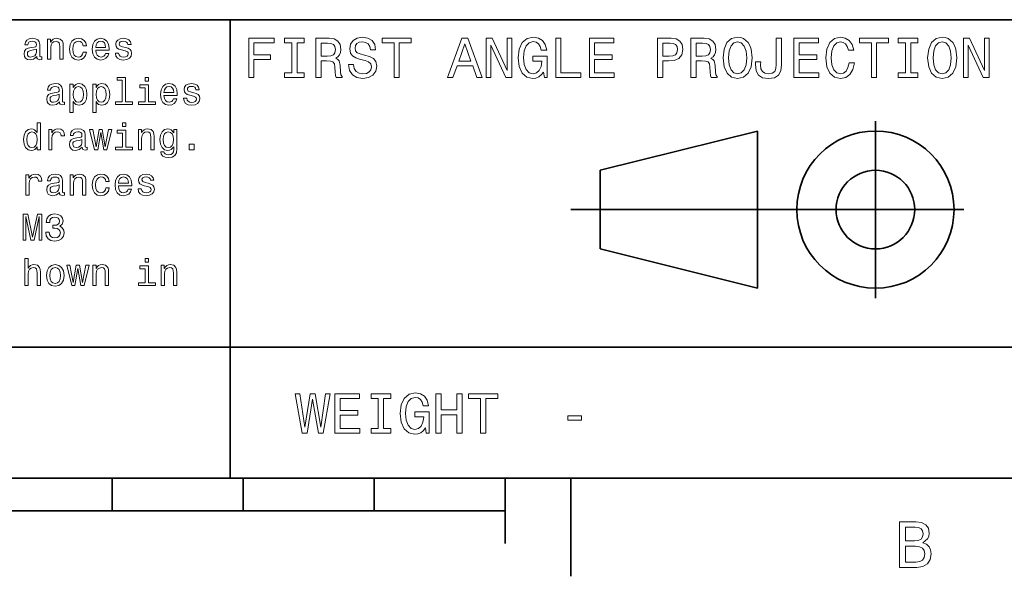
# Model space of a CAD drawing. Extents: x 0 to 420, y 0 to 297.
# Tile 14 of 25: x 273 to 348, y 2 to 45. Entities that reach past the tile are written whole.
import ezdxf

# ---------------------------------------------------------------- set-up
doc = ezdxf.new("R2010")
doc.units = 0

msp = doc.modelspace()

# ---------------------------------------------------------------- linework, layer by layer
at = {"color": 7, "lineweight": 35}
for p, q in [((220, 45), (410, 45)), ((289, 10), (289, 45)), ((338.25, 23.75), (338.25, 37.25)), ((317.25, 33.5), (329.25, 36.5)), ((329.25, 36.5), (329.25, 24.5)), ((317.25, 27.5), (317.25, 33.5)), ((315, 30.5), (345, 30.5)), ((329.25, 24.5), (317.25, 27.5)), ((220, 20), (410, 20)), ((10, 10), (410, 10)), ((220, 10), (410, 10)), ((280, 10), (280, 7.5)), ((290, 10), (290, 7.5)), ((300, 10), (300, 7.5)), ((310, 10), (310, 5)), ((315, 10), (315, 2.5)), ((110, 7.5), (310, 7.5))]:
    msp.add_line(p, q, dxfattribs=at)
at = {"color": 7, "lineweight": 13}
for points in [[(298.425079, 41.577087), (298.031708, 41.577087), (298.118164, 41.118874), (298.33429, 40.781696), (298.667145, 40.578529), (299.11673, 40.505039), (299.561951, 40.574203), (299.894806, 40.764408), (300.106628, 41.062679), (300.184448, 41.456051), (300.119598, 41.810516), (299.938049, 42.039623), (299.644104, 42.190922), (299.250732, 42.30331), (298.913544, 42.385445), (298.693085, 42.480545), (298.567719, 42.618874), (298.528809, 42.835011), (298.567719, 43.029537), (298.680115, 43.17651), (298.853027, 43.275936), (299.09079, 43.310516), (299.332855, 43.267288), (299.523071, 43.150574), (299.648407, 42.956051), (299.708923, 42.69236), (300.102295, 42.69236), (300.102295, 42.701008), (300.033142, 43.107346), (299.829987, 43.409939), (299.510101, 43.600143), (299.07782, 43.664982), (298.688751, 43.600143), (298.386169, 43.418587), (298.19165, 43.137608), (298.122467, 42.774494), (298.17868, 42.450287), (298.342926, 42.229824), (298.602295, 42.082851), (298.956787, 41.970459), (299.306915, 41.871037), (299.570618, 41.775936), (299.73056, 41.637608), (299.786743, 41.412823), (299.734863, 41.183716), (299.600861, 41.010803), (299.397705, 40.902737), (299.134003, 40.868153), (298.840057, 40.915703), (298.615265, 41.054031), (298.472626, 41.278816)], [(305.600861, 40.587173), (305.998566, 40.587173), (306.314117, 41.469017), (307.511536, 41.469017), (307.827087, 40.587173), (308.233429, 40.587173), (307.135437, 43.591496), (306.694519, 43.591496)], [(312.910675, 40.989189), (312.984161, 40.587173), (313.200287, 40.587173), (313.200287, 42.20821), (312.106628, 42.20821), (312.106628, 41.840775), (312.780975, 41.840775), (312.780975, 41.814838), (312.729095, 41.417145), (312.59079, 41.123196), (312.378967, 40.937317), (312.115265, 40.876801), (311.82132, 40.954609), (311.592224, 41.188038), (311.445251, 41.572765), (311.393372, 42.100143), (311.440918, 42.623196), (311.587891, 43.007923), (311.82132, 43.241352), (312.136902, 43.323486), (312.353027, 43.280258), (312.530273, 43.159218), (312.659943, 42.956051), (312.733429, 42.683716), (313.161377, 42.683716), (313.048981, 43.098701), (312.837189, 43.409939), (312.53891, 43.600143), (312.162842, 43.669308), (311.670044, 43.561237), (311.298279, 43.245674), (311.060516, 42.748558), (310.978394, 42.087173), (311.060516, 41.421467), (311.298279, 40.924351), (311.648407, 40.608788), (312.089325, 40.505039), (312.335724, 40.539623), (312.556213, 40.62608), (312.746399, 40.777374)], [(326.622498, 42.087173), (326.700287, 41.412823), (326.925079, 40.915703), (327.275208, 40.608788), (327.733429, 40.505039), (328.187317, 40.608788), (328.541779, 40.915703), (328.762268, 41.412823), (328.844391, 42.087173), (328.762268, 42.757202), (328.667145, 43.029537), (328.541779, 43.254322), (328.187317, 43.561237), (327.971191, 43.639046), (327.733429, 43.669308), (327.270905, 43.561237), (326.920746, 43.258644), (326.700287, 42.761524)], [(336.240631, 41.702446), (336.154175, 41.339336), (336.011536, 41.079967), (335.812683, 40.920025), (335.579254, 40.868153), (335.298279, 40.945965), (335.07782, 41.179394), (334.930847, 41.559795), (334.883301, 42.087173), (334.930847, 42.610229), (335.073486, 42.994953), (335.293945, 43.228386), (335.579254, 43.310516), (335.786743, 43.267288), (335.963989, 43.146252), (336.102325, 42.951729), (336.197418, 42.683716), (336.608093, 42.683716), (336.478394, 43.094379), (336.253601, 43.405617), (335.946686, 43.600143), (335.579254, 43.669308), (335.121033, 43.561237), (334.770905, 43.258644), (334.546112, 42.761524), (334.468323, 42.087173), (334.546112, 41.412823), (334.770905, 40.915703), (335.121033, 40.608788), (335.579254, 40.505039), (335.981262, 40.587173), (336.305481, 40.81628), (336.534607, 41.19236), (336.65564, 41.702446)], [(342.236328, 42.087173), (342.314148, 41.412823), (342.53891, 40.915703), (342.889069, 40.608788), (343.34726, 40.505039), (343.801147, 40.608788), (344.15564, 40.915703), (344.376099, 41.412823), (344.458221, 42.087173), (344.376099, 42.757202), (344.281006, 43.029537), (344.15564, 43.254322), (343.801147, 43.561237), (343.585022, 43.639046), (343.34726, 43.669308), (342.884735, 43.561237), (342.534607, 43.258644), (342.314148, 42.761524)], [(274.236328, 42.176514), (274.236328, 42.16787), (274.250732, 42.069885), (274.293945, 42.000721), (274.475525, 41.945965), (274.61673, 41.969021), (274.61673, 42.164986), (274.556213, 42.156342), (274.475525, 42.193806), (274.461121, 42.309078), (274.461121, 43.110233), (274.426514, 43.314842), (274.325653, 43.458935), (274.149872, 43.545391), (273.902039, 43.577091), (273.659943, 43.542507), (273.481262, 43.444527), (273.368896, 43.291786), (273.331421, 43.090057), (273.331421, 43.072769), (273.559082, 43.072769), (273.579254, 43.193806), (273.64267, 43.280262), (273.746399, 43.332134), (273.893372, 43.352306), (274.034607, 43.337898), (274.135468, 43.29467), (274.195984, 43.219742), (274.216156, 43.115993), (274.20462, 42.994957), (274.158508, 42.934441), (274.043243, 42.905621), (273.827087, 42.882565), (273.579254, 42.830692), (273.403473, 42.738472), (273.299713, 42.594383), (273.268005, 42.381126), (273.296844, 42.190922), (273.386169, 42.049713), (273.530273, 41.960377), (273.729126, 41.928677), (273.997131, 41.989193)], [(275.05188, 41.974785), (275.305481, 41.974785), (275.305481, 42.868156), (275.331421, 43.072769), (275.415009, 43.222622), (275.544678, 43.314842), (275.71759, 43.349426), (275.855927, 43.320606), (275.942383, 43.242798), (275.985596, 43.113113), (276, 42.940201), (276, 41.974785), (276.253601, 41.974785), (276.253601, 42.992077), (276.242096, 43.196686), (276.190216, 43.366714), (276.020172, 43.522335), (275.755066, 43.577091), (275.608093, 43.556919), (275.484161, 43.502163), (275.377533, 43.409943), (275.293945, 43.286022), (275.293945, 43.522335), (275.05188, 43.522335)], [(277.772339, 43.009369), (278.023071, 43.009369), (277.971191, 43.239914), (277.84729, 43.421471), (277.654175, 43.533863), (277.403473, 43.577091), (277.126801, 43.519455), (276.916443, 43.35807), (276.783875, 43.095821), (276.737762, 42.744236), (276.781006, 42.395535), (276.910675, 42.136169), (277.115295, 41.974785), (277.394836, 41.920029), (277.64267, 41.963257), (277.835754, 42.084293), (277.968323, 42.274498), (278.02594, 42.528099), (277.783875, 42.528099), (277.740662, 42.366714), (277.659943, 42.245678), (277.544678, 42.17075), (277.403473, 42.147694), (277.227661, 42.185158), (277.100891, 42.300434), (277.023071, 42.487755), (276.997131, 42.752884), (277.023071, 43.012249), (277.10376, 43.19957), (277.233429, 43.314842), (277.403473, 43.355186), (277.553314, 43.32925), (277.66571, 43.26297), (277.740662, 43.153458)], [(278.74353, 42.675072), (279.757935, 42.675072), (279.760803, 42.793228), (279.714722, 43.124641), (279.587921, 43.372478), (279.386169, 43.522335), (279.118164, 43.577091), (278.855927, 43.519455), (278.654175, 43.35807), (278.524506, 43.095821), (278.478394, 42.75), (278.521637, 42.395535), (278.651306, 42.136169), (278.850159, 41.974785), (279.109528, 41.920029), (279.33429, 41.957493), (279.518738, 42.055477), (279.654175, 42.211098), (279.731995, 42.418591), (279.481293, 42.418591), (279.429413, 42.303314), (279.354492, 42.216858), (279.141235, 42.147694), (278.976959, 42.179398), (278.853027, 42.280262), (278.772339, 42.444527), (278.74353, 42.666428)], [(278.74353, 42.888329), (278.775238, 43.087177), (278.853027, 43.23415), (278.971191, 43.323486), (279.126801, 43.355186), (279.279541, 43.323486), (279.397705, 43.23415), (279.469757, 43.087177), (279.495697, 42.888329)], [(281.014435, 42.876801), (280.76947, 42.934441), (280.587921, 43.000721), (280.527405, 43.136169), (280.544678, 43.23127), (280.605194, 43.300434), (280.703186, 43.343662), (280.844391, 43.36095), (280.979828, 43.343662), (281.086456, 43.291786), (281.15564, 43.213978), (281.184448, 43.110233), (281.432281, 43.110233), (281.432281, 43.115993), (281.389069, 43.303314), (281.270905, 43.450291), (281.086456, 43.542507), (280.844391, 43.577091), (280.599426, 43.542507), (280.420776, 43.447407), (280.30838, 43.306198), (280.273804, 43.127522), (280.299713, 42.954613), (280.380432, 42.833576), (280.51297, 42.74712), (280.706055, 42.6866), (280.988495, 42.617435), (281.161407, 42.545391), (281.20752, 42.487755), (281.224792, 42.401299), (281.198853, 42.29467), (281.1297, 42.213978), (281.017303, 42.162106), (280.867432, 42.144814), (280.708954, 42.162106), (280.593689, 42.222622), (280.515869, 42.320606), (280.484161, 42.456055), (280.239197, 42.456055), (280.279541, 42.225506), (280.397705, 42.058357), (280.585022, 41.957493), (280.844391, 41.920029), (281.115295, 41.957493), (281.314148, 42.058357), (281.435181, 42.219742), (281.478394, 42.430115), (281.446686, 42.611671), (281.357361, 42.735592), (281.210388, 42.816284)], [(290.414978, 40.587173), (290.817017, 40.587173), (290.817017, 41.966137), (292.079254, 41.966137), (292.079254, 42.324924), (290.817017, 42.324924), (290.817017, 43.22406), (292.368866, 43.22406), (292.368866, 43.587173), (290.414978, 43.587173)], [(293.70462, 40.950287), (293.151306, 40.950287), (293.151306, 40.587173), (294.655609, 40.587173), (294.655609, 40.950287), (294.102295, 40.950287), (294.102295, 43.22406), (294.655609, 43.22406), (294.655609, 43.587173), (293.151306, 43.587173), (293.151306, 43.22406), (293.70462, 43.22406)], [(295.541779, 40.587173), (295.943817, 40.587173), (295.943817, 41.853745), (296.354462, 41.853745), (296.657074, 41.840775), (296.84726, 41.780258), (296.951019, 41.637608), (296.994232, 41.382561), (297.015839, 40.993515), (297.041779, 40.738472), (297.093658, 40.587173), (297.547546, 40.587173), (297.547546, 40.669308), (297.44812, 40.790344), (297.413544, 41.015129), (297.383301, 41.499279), (297.309784, 41.858067), (297.210388, 41.970459), (297.054749, 42.052593), (297.227661, 42.16066), (297.348694, 42.311958), (297.426514, 42.502159), (297.452454, 42.731266), (297.391937, 43.094379), (297.219025, 43.366714), (296.933716, 43.530979), (296.544678, 43.587173), (295.541779, 43.587173)], [(296.432281, 43.219738), (296.695953, 43.193802), (296.881836, 43.111668), (296.998566, 42.960373), (297.037476, 42.722622), (296.994232, 42.471901), (296.877533, 42.320602), (296.67868, 42.242794), (296.406342, 42.22118), (295.943817, 42.22118), (295.943817, 43.219738)], [(301.511536, 40.587173), (301.90921, 40.587173), (301.90921, 43.22406), (302.817017, 43.22406), (302.817017, 43.587173), (300.599426, 43.587173), (300.599426, 43.22406), (301.511536, 43.22406)], [(306.452454, 41.836452), (306.914978, 43.159218), (307.377533, 41.836452)], [(308.531708, 40.587173), (308.890503, 40.587173), (308.890503, 43.046829), (310.040344, 40.587173), (310.502869, 40.587173), (310.502869, 43.587173), (310.139771, 43.587173), (310.139771, 41.127518), (309.002869, 43.587173), (308.531708, 43.587173)], [(313.844391, 40.587173), (315.772339, 40.587173), (315.772339, 40.950287), (314.242065, 40.950287), (314.242065, 43.587173), (313.844391, 43.587173)], [(316.416443, 40.587173), (318.318451, 40.587173), (318.318451, 40.950287), (316.814117, 40.950287), (316.814117, 41.966137), (318.154175, 41.966137), (318.154175, 42.324924), (316.814117, 42.324924), (316.814117, 43.22406), (318.283875, 43.22406), (318.283875, 43.587173), (316.416443, 43.587173)], [(321.61673, 40.587173), (322.014404, 40.587173), (322.014404, 41.853745), (322.455322, 41.853745), (322.900574, 41.875359), (323.255035, 42.026653), (323.484161, 42.320602), (323.561951, 42.722622), (323.501434, 43.094379), (323.328552, 43.366714), (323.043243, 43.530979), (322.654175, 43.587173), (321.61673, 43.587173)], [(322.546112, 43.219738), (322.805481, 43.193802), (322.995667, 43.111668), (323.108063, 42.960373), (323.146973, 42.722622), (323.10376, 42.471901), (322.98703, 42.320602), (322.788177, 42.242794), (322.515869, 42.22118), (322.014404, 42.22118), (322.014404, 43.219738)], [(324.167145, 40.587173), (324.569153, 40.587173), (324.569153, 41.853745), (324.979828, 41.853745), (325.28241, 41.840775), (325.472626, 41.780258), (325.576385, 41.637608), (325.619598, 41.382561), (325.641205, 40.993515), (325.667145, 40.738472), (325.719025, 40.587173), (326.172913, 40.587173), (326.172913, 40.669308), (326.073486, 40.790344), (326.03891, 41.015129), (326.008636, 41.499279), (325.93515, 41.858067), (325.835754, 41.970459), (325.680115, 42.052593), (325.853027, 42.16066), (325.97406, 42.311958), (326.05188, 42.502159), (326.07782, 42.731266), (326.017303, 43.094379), (325.844391, 43.366714), (325.559082, 43.530979), (325.170044, 43.587173), (324.167145, 43.587173)], [(325.057648, 43.219738), (325.32132, 43.193802), (325.507202, 43.111668), (325.623932, 42.960373), (325.662842, 42.722622), (325.619598, 42.471901), (325.502869, 42.320602), (325.304047, 42.242794), (325.031708, 42.22118), (324.569153, 42.22118), (324.569153, 43.219738)], [(327.037476, 42.087173), (327.085022, 42.610229), (327.227661, 42.994953), (327.44812, 43.228386), (327.733429, 43.310516), (328.014404, 43.228386), (328.234863, 42.990631), (328.377533, 42.605904), (328.429413, 42.087173), (328.377533, 41.564117), (328.234863, 41.179394), (328.014404, 40.945965), (327.733429, 40.868153), (327.44812, 40.945965), (327.227661, 41.179394), (327.085022, 41.559795)], [(330.681549, 41.581409), (330.651306, 41.261524), (330.560516, 41.041065), (330.374634, 40.907059), (330.089355, 40.868153), (329.80835, 40.907059), (329.622498, 41.032417), (329.514404, 41.25288), (329.484161, 41.572765), (329.492798, 41.788902), (329.10376, 41.788902), (329.095093, 41.568443), (329.146973, 41.088615), (329.324219, 40.75576), (329.631134, 40.569881), (330.085022, 40.505039), (330.534576, 40.569881), (330.841492, 40.75576), (331.018738, 41.084293), (331.074921, 41.564117), (331.074921, 43.587173), (330.681549, 43.587173)], [(332.030273, 40.587173), (333.932281, 40.587173), (333.932281, 40.950287), (332.427948, 40.950287), (332.427948, 41.966137), (333.768005, 41.966137), (333.768005, 42.324924), (332.427948, 42.324924), (332.427948, 43.22406), (333.897705, 43.22406), (333.897705, 43.587173), (332.030273, 43.587173)], [(337.943817, 40.587173), (338.341492, 40.587173), (338.341492, 43.22406), (339.249298, 43.22406), (339.249298, 43.587173), (337.031708, 43.587173), (337.031708, 43.22406), (337.943817, 43.22406)], [(340.546112, 40.950287), (339.992798, 40.950287), (339.992798, 40.587173), (341.497131, 40.587173), (341.497131, 40.950287), (340.943817, 40.950287), (340.943817, 43.22406), (341.497131, 43.22406), (341.497131, 43.587173), (339.992798, 43.587173), (339.992798, 43.22406), (340.546112, 43.22406)], [(342.651306, 42.087173), (342.698853, 42.610229), (342.841492, 42.994953), (343.061981, 43.228386), (343.34726, 43.310516), (343.628265, 43.228386), (343.848724, 42.990631), (343.991364, 42.605904), (344.043243, 42.087173), (343.991364, 41.564117), (343.848724, 41.179394), (343.628265, 40.945965), (343.34726, 40.868153), (343.061981, 40.945965), (342.841492, 41.179394), (342.698853, 41.559795)], [(344.963989, 40.587173), (345.322784, 40.587173), (345.322784, 43.046829), (346.472626, 40.587173), (346.935181, 40.587173), (346.935181, 43.587173), (346.572052, 43.587173), (346.572052, 41.127518), (345.435181, 43.587173), (344.963989, 43.587173)], [(274.20752, 42.516571), (274.172913, 42.366714), (274.080688, 42.251442), (273.942383, 42.176514), (273.772339, 42.150578), (273.662842, 42.164986), (273.585022, 42.211098), (273.536041, 42.291786), (273.521637, 42.404179), (273.533142, 42.505043), (273.579254, 42.577091), (273.763702, 42.657784), (273.997131, 42.692364), (274.20752, 42.761528)], [(280.760803, 40.375362), (280.760803, 38.732712), (280.239197, 38.732712), (280.239197, 38.519455), (281.533142, 38.519455), (281.533142, 38.732712), (281.014435, 38.732712), (281.014435, 40.588619), (280.363129, 40.588619), (280.363129, 40.375362)], [(282.775238, 40.588619), (282.507202, 40.588619), (282.507202, 40.300434), (282.775238, 40.300434)], [(275.971191, 38.721184), (275.971191, 38.71254), (275.985596, 38.614555), (276.028839, 38.545391), (276.210388, 38.490635), (276.351593, 38.513691), (276.351593, 38.709656), (276.291077, 38.701012), (276.210388, 38.738476), (276.195984, 38.853748), (276.195984, 39.654903), (276.161377, 39.859512), (276.060516, 40.003605), (275.884735, 40.090061), (275.636902, 40.121761), (275.394836, 40.087177), (275.216156, 39.989197), (275.10376, 39.836456), (275.066284, 39.634727), (275.066284, 39.617439), (275.293945, 39.617439), (275.314148, 39.738476), (275.377533, 39.824932), (275.481262, 39.876804), (275.628265, 39.896976), (275.76947, 39.882568), (275.870331, 39.83934), (275.930847, 39.764412), (275.951019, 39.660664), (275.939484, 39.539627), (275.893372, 39.479111), (275.778107, 39.450291), (275.561981, 39.427235), (275.314148, 39.375362), (275.138336, 39.283142), (275.034607, 39.139053), (275.002899, 38.925797), (275.031708, 38.735592), (275.121033, 38.594383), (275.265137, 38.505047), (275.463989, 38.473347), (275.731995, 38.533863)], [(277.02594, 39.827812), (277.02594, 40.067005), (276.772339, 40.067005), (276.772339, 37.920033), (277.02594, 37.920033), (277.02594, 38.755768), (277.115295, 38.620319), (277.216156, 38.530983), (277.469757, 38.464699), (277.711823, 38.519455), (277.902039, 38.68372), (278.02594, 38.943085), (278.072052, 39.29467), (278.02594, 39.643375), (277.902039, 39.90274), (277.711823, 40.064125), (277.469757, 40.121761), (277.331421, 40.104469), (277.213257, 40.049713), (277.112396, 39.957497)], [(277.426514, 38.692364), (277.2565, 38.729828), (277.132568, 38.845104), (277.054779, 39.032425), (277.028839, 39.29467), (277.054779, 39.554039), (277.132568, 39.741356), (277.2565, 39.853748), (277.426514, 39.894096), (277.582153, 39.853748), (277.706055, 39.738476), (277.783875, 39.551155), (277.812683, 39.29467), (277.783875, 39.035305), (277.706055, 38.845104), (277.582153, 38.729828)], [(278.760803, 39.827812), (278.760803, 40.067005), (278.507202, 40.067005), (278.507202, 37.920033), (278.760803, 37.920033), (278.760803, 38.755768), (278.850159, 38.620319), (278.951019, 38.530983), (279.20462, 38.464699), (279.446686, 38.519455), (279.636902, 38.68372), (279.760803, 38.943085), (279.806915, 39.29467), (279.760803, 39.643375), (279.636902, 39.90274), (279.446686, 40.064125), (279.20462, 40.121761), (279.066284, 40.104469), (278.948151, 40.049713), (278.84729, 39.957497)], [(279.161407, 38.692364), (278.991364, 38.729828), (278.867432, 38.845104), (278.789642, 39.032425), (278.763702, 39.29467), (278.789642, 39.554039), (278.867432, 39.741356), (278.991364, 39.853748), (279.161407, 39.894096), (279.317017, 39.853748), (279.440918, 39.738476), (279.518738, 39.551155), (279.547546, 39.29467), (279.518738, 39.035305), (279.440918, 38.845104), (279.317017, 38.729828)], [(282.766571, 38.732712), (282.766571, 40.015133), (282.115295, 40.015133), (282.115295, 39.798992), (282.51297, 39.798992), (282.51297, 38.732712), (281.994263, 38.732712), (281.994263, 38.519455), (283.291077, 38.519455), (283.291077, 38.732712)], [(283.948151, 39.219742), (284.962555, 39.219742), (284.965424, 39.337898), (284.919312, 39.669312), (284.792511, 39.917149), (284.59079, 40.067005), (284.322784, 40.121761), (284.060547, 40.064125), (283.858795, 39.90274), (283.729126, 39.640491), (283.683014, 39.29467), (283.726227, 38.940205), (283.855927, 38.68084), (284.054779, 38.519455), (284.314148, 38.464699), (284.53891, 38.502163), (284.723358, 38.600147), (284.858795, 38.755768), (284.936615, 38.963261), (284.685883, 38.963261), (284.634033, 38.847984), (284.559082, 38.761528), (284.345825, 38.692364), (284.18158, 38.724068), (284.057648, 38.824932), (283.976959, 38.989197), (283.948151, 39.211098)], [(283.948151, 39.432999), (283.979828, 39.631847), (284.057648, 39.77882), (284.175812, 39.868156), (284.331421, 39.899857), (284.484161, 39.868156), (284.602325, 39.77882), (284.674377, 39.631847), (284.700317, 39.432999)], [(286.219025, 39.421471), (285.97406, 39.479111), (285.792511, 39.545391), (285.731995, 39.68084), (285.749298, 39.77594), (285.809814, 39.845104), (285.907806, 39.888332), (286.049011, 39.905621), (286.184448, 39.888332), (286.291077, 39.836456), (286.360229, 39.758648), (286.389069, 39.654903), (286.636902, 39.654903), (286.636902, 39.660664), (286.593689, 39.847984), (286.475525, 39.994961), (286.291077, 40.087177), (286.049011, 40.121761), (285.804047, 40.087177), (285.625366, 39.992077), (285.513, 39.850868), (285.478394, 39.672192), (285.504333, 39.499283), (285.585022, 39.378246), (285.71759, 39.29179), (285.910675, 39.23127), (286.193115, 39.162106), (286.365997, 39.090061), (286.412109, 39.032425), (286.429413, 38.945969), (286.403473, 38.83934), (286.33429, 38.758648), (286.221924, 38.706776), (286.072052, 38.689484), (285.913574, 38.706776), (285.798279, 38.767292), (285.720459, 38.865276), (285.688782, 39.000725), (285.443817, 39.000725), (285.484161, 38.770176), (285.602325, 38.603027), (285.789642, 38.502163), (286.049011, 38.464699), (286.319885, 38.502163), (286.518738, 38.603027), (286.639771, 38.764412), (286.683014, 38.974785), (286.651306, 39.156342), (286.561981, 39.280262), (286.415009, 39.360954)], [(275.942383, 39.061241), (275.907776, 38.911385), (275.815582, 38.796112), (275.677246, 38.721184), (275.507202, 38.695248), (275.397705, 38.709656), (275.319885, 38.755768), (275.270905, 38.836456), (275.2565, 38.948849), (275.268005, 39.049713), (275.314148, 39.121761), (275.498566, 39.202454), (275.731995, 39.237034), (275.942383, 39.306198)], [(274.268005, 35.303314), (274.268005, 35.064121), (274.521637, 35.064121), (274.521637, 37.133286), (274.270905, 37.133286), (274.270905, 36.375359), (274.07782, 36.594379), (273.959656, 36.646255), (273.824219, 36.666428), (273.579254, 36.608791), (273.389069, 36.447407), (273.265137, 36.188042), (273.221924, 35.839336), (273.265137, 35.490635), (273.389069, 35.228386), (273.579254, 35.064121), (273.824219, 35.009365), (273.959656, 35.029541), (274.080688, 35.081413)], [(281.040344, 37.133286), (280.772339, 37.133286), (280.772339, 36.8451), (281.040344, 36.8451)], [(273.867432, 36.438763), (274.034607, 36.398415), (274.161377, 36.286022), (274.236328, 36.098701), (274.265137, 35.839336), (274.236328, 35.577091), (274.161377, 35.389771), (274.034607, 35.274494), (273.867432, 35.23703), (273.708954, 35.274494), (273.587891, 35.389771), (273.507202, 35.579971), (273.481262, 35.839336), (273.507202, 36.095821), (273.587891, 36.283142), (273.708954, 36.398415)], [(275.146973, 35.064121), (275.400574, 35.064121), (275.400574, 35.948849), (275.426514, 36.162106), (275.504333, 36.314842), (275.631134, 36.407063), (275.801147, 36.438763), (275.927979, 36.418587), (276.023071, 36.36095), (276.080688, 36.26297), (276.100891, 36.130405), (276.357361, 36.130405), (276.322784, 36.363834), (276.227661, 36.530979), (276.069183, 36.631844), (275.853027, 36.666428), (275.706055, 36.643372), (275.579254, 36.585735), (275.466858, 36.487751), (275.377533, 36.355186), (275.377533, 36.611671), (275.146973, 36.611671)], [(277.706055, 35.26585), (277.706055, 35.257206), (277.720459, 35.159222), (277.763702, 35.090057), (277.945251, 35.035301), (278.086456, 35.058357), (278.086456, 35.254322), (278.02594, 35.245678), (277.945251, 35.283142), (277.930847, 35.398415), (277.930847, 36.19957), (277.896271, 36.404179), (277.79541, 36.548271), (277.619598, 36.634727), (277.371765, 36.666428), (277.1297, 36.631844), (276.951019, 36.533863), (276.838623, 36.381123), (276.801147, 36.179394), (276.801147, 36.162106), (277.028839, 36.162106), (277.049011, 36.283142), (277.112396, 36.369598), (277.216156, 36.421471), (277.363129, 36.441643), (277.504333, 36.427235), (277.605194, 36.384007), (277.66571, 36.309078), (277.685883, 36.20533), (277.674377, 36.084293), (277.628265, 36.023777), (277.51297, 35.994957), (277.296844, 35.971901), (277.049011, 35.920029), (276.873199, 35.827808), (276.76947, 35.68372), (276.737762, 35.470463), (276.766571, 35.280258), (276.855927, 35.13905), (277, 35.049713), (277.198853, 35.018013), (277.466858, 35.078529)], [(278.887634, 35.064121), (279.118164, 36.378242), (279.348724, 35.064121), (279.59079, 35.064121), (279.971191, 36.611671), (279.726227, 36.611671), (279.469757, 35.29755), (279.242096, 36.611671), (278.991364, 36.611671), (278.763702, 35.29755), (278.507202, 36.611671), (278.265137, 36.611671), (278.645538, 35.064121)], [(281.031708, 35.277378), (281.031708, 36.559799), (280.380432, 36.559799), (280.380432, 36.343658), (280.778107, 36.343658), (280.778107, 35.277378), (280.259369, 35.277378), (280.259369, 35.064121), (281.556213, 35.064121), (281.556213, 35.277378)], [(281.991364, 35.064121), (282.244965, 35.064121), (282.244965, 35.957493), (282.270905, 36.162106), (282.354492, 36.311958), (282.484161, 36.404179), (282.657074, 36.438763), (282.79541, 36.409943), (282.881866, 36.332134), (282.925079, 36.20245), (282.939484, 36.029541), (282.939484, 35.064121), (283.193085, 35.064121), (283.193085, 36.081413), (283.18158, 36.286022), (283.1297, 36.456051), (282.959656, 36.611671), (282.69455, 36.666428), (282.547546, 36.646255), (282.423645, 36.591499), (282.317017, 36.499279), (282.233459, 36.375359), (282.233459, 36.611671), (281.991364, 36.611671)], [(284.930847, 35.133286), (284.930847, 36.611671), (284.688782, 36.611671), (284.688782, 36.36095), (284.489929, 36.588615), (284.368896, 36.646255), (284.233459, 36.666428), (283.988495, 36.608791), (283.798279, 36.447407), (283.674377, 36.188042), (283.631134, 35.839336), (283.674377, 35.487751), (283.798279, 35.228386), (283.988495, 35.064121), (284.233459, 35.009365), (284.371765, 35.029541), (284.487061, 35.081413), (284.688782, 35.300434), (284.688782, 35.081413), (284.66571, 34.908501), (284.602325, 34.784584), (284.481293, 34.712536), (284.299713, 34.6866), (284.141235, 34.703892), (284.028839, 34.74712), (283.962555, 34.822048), (283.942383, 34.922913), (283.697418, 34.922913), (283.697418, 34.911385), (283.734894, 34.726944), (283.850159, 34.588615), (284.034607, 34.499279), (284.285309, 34.467579), (284.585022, 34.510807), (284.783875, 34.631844), (284.896271, 34.84222)], [(283.893372, 35.839336), (283.919312, 36.095821), (283.997131, 36.286022), (284.118164, 36.398415), (284.279541, 36.438763), (284.449585, 36.398415), (284.576385, 36.286022), (284.654205, 36.095821), (284.683014, 35.839336), (284.654205, 35.577091), (284.576385, 35.389771), (284.449585, 35.274494), (284.279541, 35.23703), (284.118164, 35.274494), (283.997131, 35.389771), (283.919312, 35.579971)], [(277.677246, 35.605907), (277.64267, 35.456051), (277.550446, 35.340778), (277.412109, 35.26585), (277.242096, 35.239914), (277.132568, 35.254322), (277.054779, 35.300434), (277.005768, 35.381123), (276.991364, 35.493515), (277.002899, 35.594379), (277.049011, 35.666428), (277.233429, 35.74712), (277.466858, 35.7817), (277.677246, 35.850864)], [(285.858795, 35.064121), (286.2565, 35.064121), (286.2565, 35.493515), (285.858795, 35.493515)], [(273.412109, 31.608791), (273.66571, 31.608791), (273.66571, 32.493519), (273.69165, 32.706776), (273.76947, 32.859512), (273.896271, 32.951733), (274.066284, 32.983433), (274.193085, 32.963257), (274.288208, 32.905621), (274.345825, 32.80764), (274.365997, 32.675076), (274.622498, 32.675076), (274.587891, 32.908504), (274.492798, 33.075649), (274.33429, 33.176514), (274.118164, 33.211098), (273.971191, 33.188042), (273.844391, 33.130405), (273.731995, 33.032421), (273.64267, 32.899857), (273.64267, 33.156342), (273.412109, 33.156342)], [(275.971191, 31.81052), (275.971191, 31.801874), (275.985596, 31.703892), (276.028839, 31.634727), (276.210388, 31.579973), (276.351593, 31.603027), (276.351593, 31.798992), (276.291077, 31.790348), (276.210388, 31.827812), (276.195984, 31.943085), (276.195984, 32.74424), (276.161377, 32.948849), (276.060516, 33.092941), (275.884735, 33.179398), (275.636902, 33.211098), (275.394836, 33.176514), (275.216156, 33.078533), (275.10376, 32.925793), (275.066284, 32.724064), (275.066284, 32.706776), (275.293945, 32.706776), (275.314148, 32.827812), (275.377533, 32.914268), (275.481262, 32.966141), (275.628265, 32.986313), (275.76947, 32.971905), (275.870331, 32.928677), (275.930847, 32.853748), (275.951019, 32.75), (275.939484, 32.628963), (275.893372, 32.568447), (275.778107, 32.539627), (275.561981, 32.516571), (275.314148, 32.464699), (275.138336, 32.372478), (275.034607, 32.22839), (275.002899, 32.015133), (275.031708, 31.82493), (275.121033, 31.68372), (275.265137, 31.594381), (275.463989, 31.562681), (275.731995, 31.623201)], [(276.786743, 31.608791), (277.040344, 31.608791), (277.040344, 32.502163), (277.066284, 32.706776), (277.149872, 32.856628), (277.279541, 32.948849), (277.452454, 32.983433), (277.59079, 32.954613), (277.677246, 32.876804), (277.720459, 32.74712), (277.734894, 32.574211), (277.734894, 31.608791), (277.988495, 31.608791), (277.988495, 32.626083), (277.976959, 32.830692), (277.925079, 33.000721), (277.755066, 33.156342), (277.489929, 33.211098), (277.342957, 33.190926), (277.219025, 33.136169), (277.112396, 33.043949), (277.028839, 32.920029), (277.028839, 33.156342), (276.786743, 33.156342)], [(279.507202, 32.643372), (279.757935, 32.643372), (279.706055, 32.87392), (279.582153, 33.055477), (279.389069, 33.16787), (279.138336, 33.211098), (278.861694, 33.153461), (278.651306, 32.992077), (278.518738, 32.729828), (278.472626, 32.378242), (278.515869, 32.029541), (278.645538, 31.770174), (278.850159, 31.608791), (279.1297, 31.554037), (279.377533, 31.597263), (279.570618, 31.718302), (279.703186, 31.908503), (279.760803, 32.162106), (279.518738, 32.162106), (279.475525, 32.000721), (279.394836, 31.879684), (279.279541, 31.804756), (279.138336, 31.781702), (278.962555, 31.819166), (278.835754, 31.934441), (278.757935, 32.121761), (278.731995, 32.38689), (278.757935, 32.646255), (278.838623, 32.833576), (278.968323, 32.948849), (279.138336, 32.989193), (279.288208, 32.963257), (279.400574, 32.896976), (279.475525, 32.787464)], [(280.478394, 32.309078), (281.492798, 32.309078), (281.495697, 32.427235), (281.449585, 32.758648), (281.322784, 33.006485), (281.121063, 33.156342), (280.853027, 33.211098), (280.59079, 33.153461), (280.389069, 32.992077), (280.259369, 32.729828), (280.213257, 32.384007), (280.2565, 32.029541), (280.386169, 31.770174), (280.585022, 31.608791), (280.844391, 31.554037), (281.069183, 31.591501), (281.253601, 31.689484), (281.389069, 31.845102), (281.466858, 32.052597), (281.216156, 32.052597), (281.164276, 31.937321), (281.089355, 31.850866), (280.876099, 31.781702), (280.711823, 31.813402), (280.587921, 31.914267), (280.507202, 32.078533), (280.478394, 32.300434)], [(282.749298, 32.510807), (282.504333, 32.568447), (282.322784, 32.634727), (282.262268, 32.770176), (282.279541, 32.865276), (282.340088, 32.934441), (282.438049, 32.977669), (282.579254, 32.994957), (282.714722, 32.977669), (282.82135, 32.925793), (282.890503, 32.847984), (282.919312, 32.74424), (283.167175, 32.74424), (283.167175, 32.75), (283.123932, 32.937321), (283.005768, 33.084297), (282.82135, 33.176514), (282.579254, 33.211098), (282.33432, 33.176514), (282.15564, 33.081413), (282.043243, 32.940205), (282.008667, 32.761528), (282.034607, 32.588619), (282.115295, 32.467583), (282.247864, 32.381126), (282.440948, 32.320606), (282.723358, 32.251442), (282.896271, 32.179398), (282.942383, 32.121761), (282.959656, 32.035305), (282.933716, 31.928677), (282.864563, 31.847984), (282.752167, 31.796112), (282.602325, 31.77882), (282.443817, 31.796112), (282.328552, 31.85663), (282.250732, 31.954613), (282.219025, 32.090061), (281.97406, 32.090061), (282.014435, 31.859512), (282.132568, 31.692366), (282.319885, 31.591501), (282.579254, 31.554037), (282.850159, 31.591501), (283.049011, 31.692366), (283.170044, 31.853748), (283.213257, 32.064121), (283.18158, 32.245678), (283.092224, 32.369598), (282.945251, 32.450291)], [(275.942383, 32.150578), (275.907776, 32.000721), (275.815582, 31.885448), (275.677246, 31.81052), (275.507202, 31.784584), (275.397705, 31.798992), (275.319885, 31.845102), (275.270905, 31.925795), (275.2565, 32.038185), (275.268005, 32.13905), (275.314148, 32.211098), (275.498566, 32.29179), (275.731995, 32.32637), (275.942383, 32.395535)], [(280.478394, 32.522335), (280.510101, 32.721184), (280.587921, 32.868156), (280.706055, 32.957493), (280.861694, 32.989193), (281.014435, 32.957493), (281.132568, 32.868156), (281.20462, 32.721184), (281.23056, 32.522335)], [(273.193085, 28.15346), (273.415009, 28.15346), (273.415009, 29.969021), (273.789642, 28.15346), (274.037476, 28.15346), (274.409241, 29.969021), (274.409241, 28.15346), (274.634003, 28.15346), (274.634003, 30.15346), (274.28244, 30.15346), (273.913544, 28.389771), (273.547546, 30.15346), (273.193085, 30.15346)], [(274.922211, 28.781702), (274.922211, 28.761528), (274.968323, 28.484871), (275.10376, 28.277378), (275.317017, 28.144814), (275.599426, 28.095823), (275.899139, 28.144814), (276.123932, 28.271616), (276.268005, 28.473345), (276.319885, 28.73271), (276.296844, 28.902739), (276.233429, 29.041067), (276.1297, 29.147696), (275.991364, 29.225506), (276.17868, 29.381124), (276.244965, 29.628963), (276.201752, 29.853748), (276.07782, 30.023777), (275.876099, 30.130405), (275.599426, 30.16787), (275.340057, 30.121759), (275.141235, 29.994959), (275.011536, 29.793228), (274.968323, 29.525217), (274.968323, 29.505045), (275.224792, 29.505045), (275.247864, 29.689482), (275.322784, 29.822048), (275.443817, 29.902739), (275.613831, 29.931557), (275.763702, 29.908503), (275.873199, 29.847984), (275.939484, 29.750002), (275.965424, 29.617435), (275.939484, 29.476227), (275.870331, 29.381124), (275.749298, 29.323488), (275.585022, 29.306198), (275.472626, 29.309078), (275.472626, 29.081413), (275.613831, 29.087177), (275.79541, 29.061241), (275.930847, 28.992077), (276.011536, 28.879684), (276.040344, 28.73271), (276.008667, 28.565563), (275.925079, 28.441645), (275.792511, 28.363834), (275.61673, 28.337898), (275.435181, 28.366716), (275.302612, 28.453171), (275.219025, 28.591499), (275.187317, 28.781702)], [(273.317017, 24.698128), (273.570618, 24.698128), (273.570618, 25.591499), (273.596558, 25.79611), (273.680115, 25.945967), (273.809814, 26.038185), (273.982727, 26.072767), (274.121033, 26.043949), (274.20752, 25.966139), (274.250732, 25.836456), (274.265137, 25.663546), (274.265137, 24.698128), (274.518738, 24.698128), (274.518738, 25.71542), (274.507202, 25.920031), (274.455353, 26.090059), (274.285309, 26.245678), (274.020172, 26.300434), (273.876099, 26.28026), (273.752167, 26.225506), (273.648438, 26.13905), (273.570618, 26.020895), (273.570618, 26.767292), (273.317017, 26.767292)], [(282.775238, 26.767292), (282.507202, 26.767292), (282.507202, 26.479107), (282.775238, 26.479107)], [(274.976959, 25.470463), (275.023071, 25.118877), (275.15564, 24.85951), (275.365997, 24.698128), (275.648438, 24.643373), (275.927979, 24.698128), (276.138336, 24.856628), (276.270905, 25.115995), (276.319885, 25.470463), (276.270905, 25.822046), (276.138336, 26.084295), (275.927979, 26.242796), (275.648438, 26.300434), (275.365997, 26.242796), (275.15564, 26.081413), (275.023071, 25.822046)], [(275.236328, 25.473343), (275.262268, 25.73271), (275.342957, 25.920031), (275.472626, 26.035303), (275.648438, 26.075649), (275.82135, 26.035303), (275.951019, 25.922911), (276.031708, 25.73271), (276.060516, 25.473343), (276.031708, 25.211096), (275.951019, 25.020895), (275.82135, 24.905621), (275.648438, 24.868156), (275.472626, 24.905621), (275.342957, 25.020895), (275.262268, 25.211096)], [(277.15274, 24.698128), (277.383301, 26.012249), (277.613831, 24.698128), (277.855927, 24.698128), (278.236328, 26.245678), (277.991364, 26.245678), (277.734894, 24.931557), (277.507202, 26.245678), (277.2565, 26.245678), (277.028839, 24.931557), (276.772339, 26.245678), (276.530273, 26.245678), (276.910675, 24.698128)], [(278.521637, 24.698128), (278.775238, 24.698128), (278.775238, 25.591499), (278.801178, 25.79611), (278.884735, 25.945967), (279.014404, 26.038185), (279.187317, 26.072767), (279.325653, 26.043949), (279.412109, 25.966139), (279.455353, 25.836456), (279.469757, 25.663546), (279.469757, 24.698128), (279.723358, 24.698128), (279.723358, 25.71542), (279.711823, 25.920031), (279.659943, 26.090059), (279.489929, 26.245678), (279.224792, 26.300434), (279.07782, 26.28026), (278.953918, 26.225506), (278.84729, 26.133286), (278.763702, 26.009367), (278.763702, 26.245678), (278.521637, 26.245678)], [(282.766571, 24.911385), (282.766571, 26.193806), (282.115295, 26.193806), (282.115295, 25.977667), (282.51297, 25.977667), (282.51297, 24.911385), (281.994263, 24.911385), (281.994263, 24.698128), (283.291077, 24.698128), (283.291077, 24.911385)], [(283.726227, 24.698128), (283.979828, 24.698128), (283.979828, 25.591499), (284.005768, 25.79611), (284.089355, 25.945967), (284.219025, 26.038185), (284.391937, 26.072767), (284.530273, 26.043949), (284.61673, 25.966139), (284.659973, 25.836456), (284.674377, 25.663546), (284.674377, 24.698128), (284.927979, 24.698128), (284.927979, 25.71542), (284.916443, 25.920031), (284.864563, 26.090059), (284.69455, 26.245678), (284.429413, 26.300434), (284.28244, 26.28026), (284.158508, 26.225506), (284.05188, 26.133286), (283.968323, 26.009367), (283.968323, 26.245678), (283.726227, 26.245678)], [(294.484161, 13.428675), (294.864563, 13.428675), (295.296844, 16.030981), (295.742065, 13.428675), (296.105194, 13.428675), (296.632568, 16.432999), (296.286743, 16.432999), (295.914978, 13.878242), (295.48703, 16.432999), (295.110962, 16.432999), (294.69165, 13.878242), (294.319885, 16.432999), (293.965424, 16.432999)], [(296.995667, 13.428675), (298.897705, 13.428675), (298.897705, 13.791787), (297.393372, 13.791787), (297.393372, 14.807637), (298.733429, 14.807637), (298.733429, 15.166427), (297.393372, 15.166427), (297.393372, 16.065563), (298.863098, 16.065563), (298.863098, 16.428675), (296.995667, 16.428675)], [(300.306915, 13.791787), (299.753601, 13.791787), (299.753601, 13.428675), (301.257935, 13.428675), (301.257935, 13.791787), (300.70462, 13.791787), (300.70462, 16.065563), (301.257935, 16.065563), (301.257935, 16.428675), (299.753601, 16.428675), (299.753601, 16.065563), (300.306915, 16.065563)], [(303.899139, 13.830692), (303.972626, 13.428675), (304.188751, 13.428675), (304.188751, 15.049712), (303.095093, 15.049712), (303.095093, 14.682277), (303.76944, 14.682277), (303.76944, 14.656341), (303.71759, 14.258646), (303.579254, 13.964698), (303.367432, 13.778819), (303.10376, 13.7183), (302.809814, 13.79611), (302.580688, 14.029539), (302.433716, 14.414266), (302.381836, 14.941643), (302.429382, 15.464698), (302.576355, 15.849424), (302.809814, 16.082853), (303.125366, 16.164986), (303.341492, 16.121758), (303.518738, 16.000721), (303.648407, 15.797551), (303.721893, 15.525217), (304.149841, 15.525217), (304.037476, 15.940203), (303.825653, 16.251442), (303.527374, 16.441643), (303.151306, 16.510807), (302.658508, 16.402739), (302.286743, 16.087177), (302.048981, 15.590058), (301.966858, 14.928675), (302.048981, 14.262969), (302.286743, 13.76585), (302.636902, 13.450289), (303.07782, 13.346542), (303.324219, 13.381124), (303.544678, 13.46758), (303.734863, 13.618876)], [(304.707489, 13.428675), (305.109497, 13.428675), (305.109497, 14.837896), (306.311249, 14.837896), (306.311249, 13.428675), (306.708923, 13.428675), (306.708923, 16.428675), (306.311249, 16.428675), (306.311249, 15.205332), (305.109497, 15.205332), (305.109497, 16.428675), (304.707489, 16.428675)], [(308.113831, 13.428675), (308.511536, 13.428675), (308.511536, 16.065563), (309.419312, 16.065563), (309.419312, 16.428675), (307.201721, 16.428675), (307.201721, 16.065563), (308.113831, 16.065563)], [(314.778107, 14.418589), (315.824219, 14.418589), (315.824219, 14.760087), (314.778107, 14.760087)], [(341.880402, 5.057997), (342.233429, 5.350504), (342.324219, 5.54719), (342.354462, 5.789265), (342.28891, 6.167507), (342.092224, 6.439841), (341.774506, 6.606268), (341.330688, 6.666787), (340.085022, 6.666787), (340.085022, 3.166787), (341.401306, 3.166787), (341.870331, 3.237392), (342.218292, 3.444164), (342.43515, 3.771974), (342.510803, 4.215778), (342.465424, 4.513329), (342.344391, 4.760447), (342.147705, 4.942003)], [(341.234863, 5.214337), (340.549011, 5.214337), (340.549011, 6.248199), (341.275208, 6.248199), (341.547546, 6.217939), (341.739197, 6.127161), (341.855194, 5.970821), (341.895538, 5.738832), (341.850159, 5.506845), (341.729126, 5.345461), (341.522339, 5.244596)], [(341.345825, 3.585375), (340.549011, 3.585375), (340.549011, 4.790706), (341.300446, 4.790706), (341.618164, 4.755404), (341.845093, 4.649496), (341.981262, 4.467939), (342.026672, 4.205691), (341.981262, 3.928314), (341.855194, 3.736671), (341.643372, 3.620677)]]:
    msp.add_lwpolyline(points, close=True, dxfattribs=at)
at = {"color": 7, "lineweight": 35}
for radius in [6, 3]:
    msp.add_circle((338.25, 30.5), radius, dxfattribs=at)

doc.saveas('drawing.dxf')
